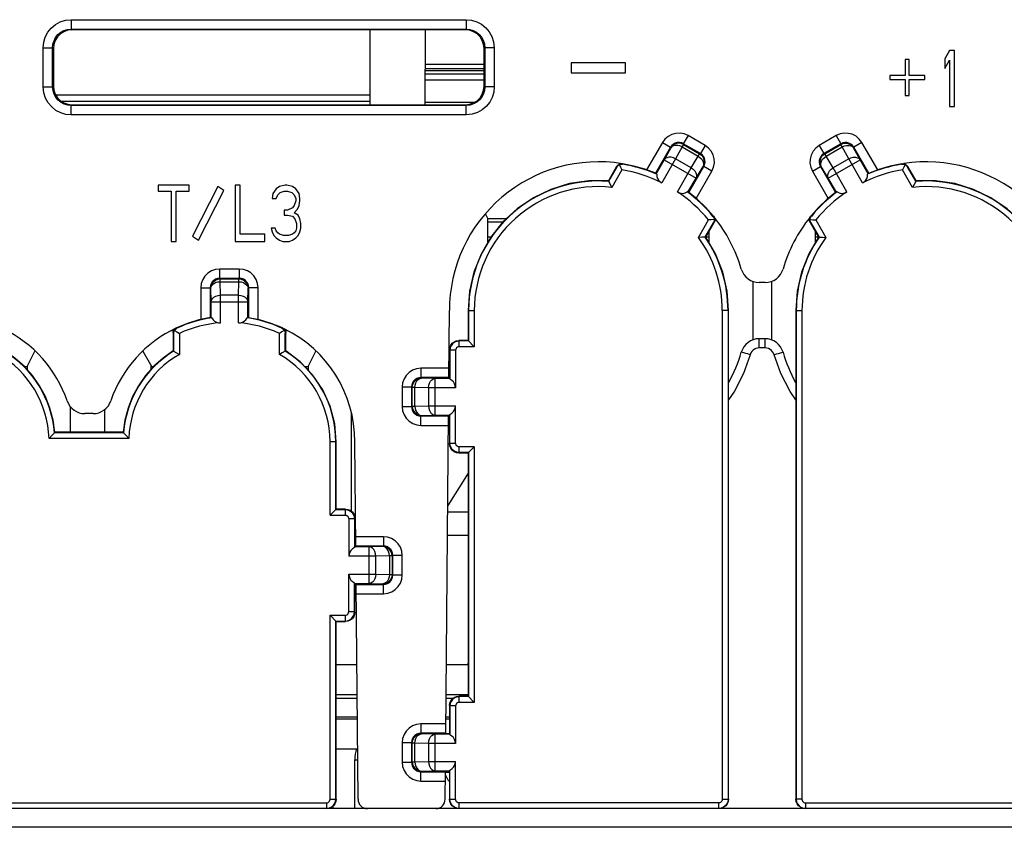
# Model space of a CAD drawing. Extents: x 28 to 410, y 33 to 287.
# Tile 5 of 63: x 73 to 86, y 74 to 85. Entities that reach past the tile are written whole.
import ezdxf

# ---------------------------------------------------------------- set-up
doc = ezdxf.new("R2010")
doc.units = 0
doc.header["$LTSCALE"] = 23.1
doc.layers.get('0').update_dxf_attribs({"linetype": 'CONTINUOUS'})
doc.layers.add('ALL_AXIS', color=7, linetype='CONTINUOUS')
doc.layers.add('ALL_FEATURES', color=7, linetype='CONTINUOUS')

msp = doc.modelspace()

# ---------------------------------------------------------------- linework, layer by layer
at = {"color": 7, "linetype": 'CONTINUOUS'}
for p, q in [((78.465, 84.518), (78.465, 84.01)), ((78.465, 83.517), (78.465, 83.998)), ((78.736, 74.605), (78.79, 74.605))]:
    msp.add_line(p, q, dxfattribs=at)
at = {"color": 9, "linetype": 'CONTINUOUS'}
for p, q in [((79.253, 84.056), (78.465, 84.056)), ((78.465, 83.977), (79.253, 83.977)), ((79.253, 83.927), (78.465, 83.927)), ((78.465, 83.852), (79.253, 83.852)), ((79.118, 83.547), (78.465, 83.547))]:
    msp.add_line(p, q, dxfattribs=at)
at = {"layer": 'ALL_AXIS', "color": 7, "linetype": 'CONTINUOUS'}
for p, q in [((77.278, 76.043), (77.553, 76.043)), ((78.749, 76.043), (79.039, 76.043)), ((77.277, 75.643), (77.557, 75.643)), ((77.277, 75.593), (77.557, 75.593)), ((78.745, 75.643), (79.04, 75.643)), ((78.745, 75.593), (78.841, 75.593)), ((77.277, 75.343), (77.559, 75.343)), ((78.742, 75.343), (78.79, 75.343)), ((78.736, 74.605), (78.79, 74.605))]:
    msp.add_line(p, q, dxfattribs=at)
msp.add_arc((71.802, 72.943), 5.562, 12.2275, 12.4403, dxfattribs=at)
at = {"layer": 'ALL_FEATURES', "color": 9, "linetype": 'CONTINUOUS'}
for p, q in [((73.741, 84.654), (73.741, 84.529)), ((73.741, 84.654), (79.013, 84.654)), ((73.741, 84.529), (73.752, 84.518)), ((73.741, 84.529), (79.013, 84.529)), ((79.013, 84.529), (79.003, 84.518)), ((79.013, 84.654), (79.013, 84.529)), ((73.366, 83.757), (73.366, 84.279)), ((73.366, 84.279), (73.491, 84.279)), ((73.491, 83.757), (73.491, 84.279)), ((73.491, 84.279), (73.502, 84.268)), ((79.263, 84.279), (79.253, 84.268)), ((79.263, 84.279), (79.263, 83.757)), ((79.388, 84.279), (79.263, 84.279)), ((79.388, 84.279), (79.388, 83.757)), ((73.366, 83.757), (73.491, 83.757)), ((73.491, 83.757), (73.502, 83.767)), ((79.263, 83.757), (79.253, 83.767)), ((79.388, 83.757), (79.263, 83.757)), ((73.741, 83.507), (73.752, 83.517)), ((73.741, 83.382), (73.741, 83.507)), ((79.013, 83.507), (73.741, 83.507)), ((79.013, 83.507), (79.003, 83.517)), ((79.013, 83.382), (79.013, 83.507)), ((79.013, 83.382), (73.741, 83.382)), ((81.975, 83.105), (81.912, 82.997)), ((82.203, 82.974), (81.975, 83.105)), ((83.955, 83.105), (83.727, 82.974)), ((83.955, 83.105), (84.017, 82.997)), ((81.633, 83.014), (81.422, 82.648)), ((81.742, 82.951), (81.54, 82.603)), ((81.633, 83.014), (81.742, 82.951)), ((81.742, 82.951), (81.744, 82.941)), ((81.897, 82.954), (81.809, 82.795)), ((81.915, 82.986), (81.897, 82.954)), ((81.897, 82.954), (82.111, 82.83)), ((81.912, 82.997), (81.915, 82.986)), ((82.14, 82.865), (81.912, 82.997)), ((81.915, 82.986), (82.13, 82.863)), ((82.203, 82.974), (82.14, 82.865)), ((83.727, 82.974), (83.789, 82.865)), ((84.017, 82.997), (83.789, 82.865)), ((83.8, 82.863), (84.014, 82.986)), ((83.819, 82.83), (84.033, 82.954)), ((84.014, 82.986), (84.017, 82.997)), ((84.033, 82.954), (84.014, 82.986)), ((84.121, 82.795), (84.033, 82.954)), ((84.185, 82.941), (84.188, 82.951)), ((84.296, 83.014), (84.188, 82.951)), ((84.389, 82.603), (84.188, 82.951)), ((84.507, 82.648), (84.296, 83.014)), ((81.744, 82.941), (81.656, 82.782)), ((82.017, 82.675), (82.111, 82.83)), ((82.111, 82.83), (82.13, 82.863)), ((82.13, 82.863), (82.14, 82.865)), ((83.8, 82.863), (83.789, 82.865)), ((83.819, 82.83), (83.8, 82.863)), ((83.912, 82.675), (83.819, 82.83)), ((84.273, 82.782), (84.185, 82.941)), ((81.025, 82.687), (81.022, 82.694)), ((81.102, 82.723), (81.099, 82.73)), ((81.656, 82.782), (81.548, 82.595)), ((81.809, 82.795), (81.624, 82.475)), ((81.656, 82.782), (82.082, 82.536)), ((82.017, 82.675), (81.809, 82.795)), ((81.985, 82.346), (82.186, 82.695)), ((82.082, 82.536), (82.175, 82.692)), ((82.175, 82.692), (82.186, 82.695)), ((82.294, 82.632), (82.186, 82.695)), ((83.635, 82.632), (83.743, 82.695)), ((83.743, 82.695), (83.945, 82.346)), ((83.754, 82.692), (83.743, 82.695)), ((83.848, 82.536), (83.754, 82.692)), ((83.848, 82.536), (84.273, 82.782)), ((84.121, 82.795), (83.912, 82.675)), ((84.306, 82.475), (84.121, 82.795)), ((84.381, 82.595), (84.273, 82.782)), ((84.827, 82.723), (84.831, 82.73)), ((84.904, 82.687), (84.908, 82.694)), ((81.833, 82.355), (82.017, 82.675)), ((82.083, 82.266), (82.294, 82.632)), ((83.635, 82.632), (83.847, 82.266)), ((84.097, 82.355), (83.912, 82.675)), ((81.974, 82.349), (82.082, 82.536)), ((83.956, 82.349), (83.848, 82.536)), ((82.308, 82.027), (82.316, 82.028)), ((82.315, 81.942), (82.323, 81.943)), ((83.614, 81.942), (83.607, 81.943)), ((83.621, 82.027), (83.613, 82.028)), ((79.302, 81.755), (79.347, 81.755)), ((82.215, 81.755), (82.252, 81.755)), ((83.677, 81.755), (83.715, 81.755)), ((75.721, 81.324), (75.721, 81.199)), ((75.984, 81.324), (75.721, 81.324)), ((75.984, 81.324), (75.984, 81.199)), ((75.729, 81.192), (75.721, 81.199)), ((75.984, 81.199), (75.721, 81.199)), ((75.729, 81.154), (75.729, 81.192)), ((75.729, 81.192), (75.976, 81.192)), ((75.732, 80.973), (75.729, 81.154)), ((75.729, 81.154), (75.976, 81.154)), ((75.973, 80.973), (75.976, 81.154)), ((75.976, 81.192), (75.984, 81.199)), ((75.976, 81.154), (75.976, 81.192)), ((75.471, 81.074), (75.471, 80.649)), ((75.471, 81.074), (75.596, 81.074)), ((75.596, 81.074), (75.596, 80.673)), ((75.604, 81.067), (75.596, 81.074)), ((75.607, 80.885), (75.604, 81.067)), ((76.098, 80.885), (76.101, 81.067)), ((76.101, 81.067), (76.109, 81.074)), ((76.109, 80.673), (76.109, 81.074)), ((76.234, 81.074), (76.109, 81.074)), ((76.234, 80.649), (76.234, 81.074)), ((75.607, 80.67), (75.607, 80.885)), ((75.607, 80.885), (76.098, 80.885)), ((75.732, 80.607), (75.732, 80.973)), ((75.973, 80.973), (75.732, 80.973)), ((75.973, 80.607), (75.973, 80.973)), ((76.098, 80.67), (76.098, 80.885)), ((79.039, 80.768), (79.121, 80.768)), ((82.516, 80.768), (82.433, 80.768)), ((83.414, 80.768), (83.496, 80.768)), ((75.107, 80.465), (75.101, 80.469)), ((75.151, 80.533), (75.145, 80.537)), ((76.554, 80.533), (76.56, 80.537)), ((76.597, 80.465), (76.603, 80.469)), ((78.92, 80.363), (78.914, 80.369)), ((78.92, 80.286), (78.92, 80.363)), ((82.926, 80.27), (82.926, 80.393)), ((83.004, 80.27), (83.004, 80.393)), ((78.795, 80.238), (78.789, 80.244)), ((78.871, 80.238), (78.795, 80.238)), ((83.004, 80.27), (82.926, 80.27)), ((78.408, 79.999), (78.408, 79.874)), ((78.783, 79.999), (78.408, 79.999)), ((78.416, 79.867), (78.408, 79.874)), ((78.782, 79.874), (78.408, 79.874)), ((78.597, 79.863), (78.416, 79.867)), ((78.597, 79.372), (78.597, 79.863)), ((78.794, 79.863), (78.597, 79.863)), ((78.158, 79.749), (78.158, 79.486)), ((78.158, 79.749), (78.283, 79.749)), ((78.283, 79.749), (78.283, 79.486)), ((78.291, 79.742), (78.283, 79.749)), ((78.291, 79.494), (78.291, 79.742)), ((78.328, 79.742), (78.291, 79.742)), ((78.328, 79.494), (78.328, 79.742)), ((78.51, 79.738), (78.328, 79.742)), ((78.51, 79.738), (78.51, 79.497)), ((78.871, 79.738), (78.51, 79.738)), ((78.158, 79.486), (78.283, 79.486)), ((78.283, 79.486), (78.291, 79.494)), ((78.291, 79.494), (78.328, 79.494)), ((78.328, 79.494), (78.51, 79.497)), ((78.51, 79.497), (78.871, 79.497)), ((78.408, 79.361), (78.416, 79.369)), ((78.408, 79.236), (78.408, 79.361)), ((78.408, 79.361), (78.777, 79.361)), ((78.416, 79.369), (78.597, 79.372)), ((78.597, 79.372), (78.794, 79.372)), ((78.408, 79.236), (78.776, 79.236)), ((77.278, 79.018), (77.196, 79.018)), ((78.795, 78.998), (78.789, 78.992)), ((78.795, 78.998), (78.871, 78.998)), ((78.92, 78.873), (78.92, 78.949)), ((78.92, 78.873), (78.914, 78.867)), ((77.397, 78.113), (77.403, 78.118)), ((77.397, 78.113), (77.397, 78.036)), ((77.522, 77.988), (77.446, 77.988)), ((77.522, 77.988), (77.528, 77.993)), ((77.909, 77.749), (77.538, 77.749)), ((77.909, 77.749), (77.909, 77.624)), ((77.72, 77.613), (77.523, 77.613)), ((77.909, 77.624), (77.539, 77.624)), ((77.901, 77.617), (77.72, 77.613)), ((77.72, 77.122), (77.72, 77.613)), ((77.909, 77.624), (77.901, 77.617)), ((77.807, 77.488), (77.446, 77.488)), ((77.989, 77.492), (77.807, 77.488)), ((77.807, 77.247), (77.807, 77.488)), ((77.989, 77.492), (77.989, 77.244)), ((78.026, 77.492), (77.989, 77.492)), ((78.034, 77.499), (78.026, 77.492)), ((78.026, 77.492), (78.026, 77.244)), ((78.034, 77.236), (78.034, 77.499)), ((78.159, 77.499), (78.034, 77.499)), ((78.159, 77.236), (78.159, 77.499)), ((77.446, 77.247), (77.807, 77.247)), ((77.807, 77.247), (77.989, 77.244)), ((77.989, 77.244), (78.026, 77.244)), ((78.026, 77.244), (78.034, 77.236)), ((78.159, 77.236), (78.034, 77.236)), ((77.523, 77.122), (77.72, 77.122)), ((77.544, 77.111), (77.909, 77.111)), ((77.72, 77.122), (77.901, 77.119)), ((77.901, 77.119), (77.909, 77.111)), ((77.909, 76.986), (77.909, 77.111)), ((77.545, 76.986), (77.909, 76.986)), ((77.397, 76.699), (77.397, 76.623)), ((77.446, 76.748), (77.522, 76.748)), ((77.522, 76.748), (77.528, 76.742)), ((77.397, 76.623), (77.403, 76.617)), ((78.92, 75.613), (78.915, 75.618)), ((78.92, 75.536), (78.92, 75.613)), ((78.795, 75.488), (78.79, 75.493)), ((78.871, 75.488), (78.795, 75.488)), ((78.408, 75.249), (78.408, 75.124)), ((78.742, 75.249), (78.408, 75.249)), ((78.416, 75.117), (78.408, 75.124)), ((78.741, 75.124), (78.408, 75.124)), ((78.597, 75.113), (78.416, 75.117)), ((78.597, 74.622), (78.597, 75.113)), ((78.794, 75.113), (78.597, 75.113)), ((78.158, 74.999), (78.158, 74.736)), ((78.158, 74.999), (78.283, 74.999)), ((78.283, 74.999), (78.283, 74.736)), ((78.291, 74.992), (78.283, 74.999)), ((78.291, 74.744), (78.291, 74.992)), ((78.328, 74.992), (78.291, 74.992)), ((78.328, 74.744), (78.328, 74.992)), ((78.51, 74.988), (78.328, 74.992)), ((78.51, 74.988), (78.51, 74.747)), ((78.871, 74.988), (78.51, 74.988)), ((77.527, 74.768), (77.564, 74.768)), ((78.158, 74.736), (78.283, 74.736)), ((78.283, 74.736), (78.291, 74.744)), ((78.291, 74.744), (78.328, 74.744)), ((78.328, 74.744), (78.51, 74.747)), ((78.51, 74.747), (78.871, 74.747)), ((78.408, 74.611), (78.416, 74.619)), ((78.408, 74.486), (78.408, 74.611)), ((78.408, 74.611), (78.736, 74.611)), ((78.416, 74.619), (78.597, 74.622)), ((78.597, 74.622), (78.794, 74.622)), ((78.408, 74.486), (78.735, 74.486)), ((77.147, 74.194), (77.147, 74.118)), ((77.196, 74.243), (77.277, 74.243)), ((78.79, 74.243), (78.871, 74.243)), ((78.92, 74.118), (78.92, 74.194)), ((82.385, 74.118), (82.385, 74.194)), ((82.433, 74.243), (82.515, 74.243)), ((83.496, 74.243), (83.415, 74.243)), ((83.545, 74.194), (83.545, 74.118)), ((116.007, 73.868), (62.748, 73.868))]:
    msp.add_line(p, q, dxfattribs=at)
at = {"layer": 'ALL_FEATURES', "color": 7, "linetype": 'CONTINUOUS'}
for p, q in [((79.003, 84.518), (73.752, 84.518)), ((77.727, 84.518), (77.727, 83.517)), ((73.502, 84.268), (73.502, 83.767)), ((79.253, 83.767), (79.253, 84.268)), ((85.468, 84.243), (85.402, 84.131)), ((85.534, 84.243), (85.468, 84.243)), ((85.534, 83.493), (85.534, 84.243)), ((80.413, 84.078), (80.413, 83.945)), ((81.142, 84.078), (80.413, 84.078)), ((81.142, 83.945), (81.142, 84.078)), ((84.876, 84.12), (84.876, 83.908)), ((84.928, 84.12), (84.876, 84.12)), ((84.928, 83.908), (84.928, 84.12)), ((85.402, 84.131), (85.402, 84.003)), ((85.402, 84.003), (85.468, 84.115)), ((85.468, 84.115), (85.468, 83.493)), ((79.253, 83.998), (78.465, 83.998)), ((80.413, 83.945), (81.142, 83.945)), ((84.668, 83.908), (84.668, 83.855)), ((84.876, 83.908), (84.668, 83.908)), ((85.137, 83.908), (84.928, 83.908)), ((85.137, 83.855), (85.137, 83.908)), ((84.668, 83.855), (84.876, 83.855)), ((84.876, 83.855), (84.876, 83.642)), ((84.928, 83.642), (84.928, 83.855)), ((84.928, 83.855), (85.137, 83.855)), ((77.727, 83.646), (73.535, 83.646)), ((84.876, 83.642), (84.928, 83.642)), ((73.609, 83.564), (77.727, 83.564)), ((73.752, 83.517), (79.003, 83.517)), ((85.468, 83.493), (85.534, 83.493)), ((81.022, 82.694), (80.911, 82.501)), ((85.019, 82.501), (84.908, 82.694)), ((81.025, 82.687), (80.914, 82.495)), ((81.091, 82.648), (80.956, 82.414)), ((81.546, 82.602), (81.548, 82.595)), ((84.522, 82.654), (84.384, 82.601)), ((84.974, 82.414), (84.839, 82.648)), ((85.015, 82.495), (84.904, 82.687)), ((74.901, 82.443), (74.901, 82.363)), ((75.316, 82.443), (74.901, 82.443)), ((75.316, 82.363), (75.316, 82.443)), ((75.699, 82.427), (75.361, 81.762)), ((75.777, 82.374), (75.699, 82.427)), ((75.929, 82.443), (75.929, 81.693)), ((75.994, 82.443), (75.929, 82.443)), ((75.994, 81.789), (75.994, 82.443)), ((76.519, 82.427), (76.476, 82.395)), ((76.596, 82.443), (76.519, 82.427)), ((76.618, 82.443), (76.596, 82.443)), ((76.694, 82.427), (76.618, 82.443)), ((76.738, 82.395), (76.694, 82.427)), ((84.994, 82.454), (84.974, 82.414)), ((85.019, 82.501), (84.994, 82.454)), ((74.901, 82.363), (75.076, 82.363)), ((75.076, 82.363), (75.076, 81.693)), ((75.141, 81.693), (75.141, 82.363)), ((75.141, 82.363), (75.316, 82.363)), ((75.439, 81.709), (75.777, 82.374)), ((76.432, 82.331), (76.421, 82.267)), ((76.476, 82.395), (76.432, 82.331)), ((76.476, 82.267), (76.498, 82.315)), ((76.498, 82.315), (76.53, 82.347)), ((76.53, 82.347), (76.585, 82.363)), ((76.585, 82.363), (76.629, 82.363)), ((76.629, 82.363), (76.684, 82.347)), ((76.684, 82.347), (76.716, 82.315)), ((76.716, 82.315), (76.738, 82.267)), ((76.782, 82.331), (76.738, 82.395)), ((76.793, 82.267), (76.782, 82.331)), ((82.096, 82.256), (81.981, 82.35)), ((83.948, 82.351), (83.956, 82.349)), ((76.421, 82.267), (76.476, 82.267)), ((76.716, 82.172), (76.694, 82.14)), ((76.738, 82.235), (76.716, 82.172)), ((76.738, 82.267), (76.738, 82.235)), ((76.76, 82.124), (76.782, 82.172)), ((76.782, 82.172), (76.793, 82.235)), ((76.793, 82.235), (76.793, 82.267)), ((76.585, 82.108), (76.585, 82.044)), ((76.629, 82.108), (76.585, 82.108)), ((76.585, 82.044), (76.629, 82.044)), ((76.694, 82.14), (76.629, 82.108)), ((76.629, 82.044), (76.694, 82.028)), ((76.716, 82.076), (76.76, 82.124)), ((76.771, 82.044), (76.716, 82.076)), ((76.793, 81.996), (76.771, 82.044)), ((79.269, 82.058), (79.302, 81.993)), ((76.694, 82.028), (76.727, 81.996)), ((76.727, 81.996), (76.749, 81.932)), ((76.749, 81.932), (76.749, 81.868)), ((76.804, 81.932), (76.793, 81.996)), ((76.804, 81.868), (76.804, 81.932)), ((79.302, 81.681), (79.302, 81.993)), ((79.548, 81.993), (79.302, 81.993)), ((79.302, 81.955), (79.508, 81.955)), ((82.114, 81.746), (82.249, 81.979)), ((82.204, 81.75), (82.315, 81.942)), ((82.212, 81.75), (82.323, 81.943)), ((83.607, 81.943), (83.718, 81.75)), ((83.614, 81.942), (83.725, 81.75)), ((83.681, 81.979), (83.816, 81.746)), ((76.323, 81.789), (75.994, 81.789)), ((76.323, 81.693), (76.323, 81.789)), ((76.41, 81.868), (76.421, 81.82)), ((76.465, 81.868), (76.41, 81.868)), ((76.421, 81.82), (76.443, 81.773)), ((76.443, 81.773), (76.476, 81.741)), ((76.476, 81.836), (76.465, 81.868)), ((76.498, 81.805), (76.476, 81.836)), ((76.519, 81.789), (76.498, 81.805)), ((76.574, 81.773), (76.519, 81.789)), ((76.64, 81.773), (76.574, 81.773)), ((76.694, 81.789), (76.64, 81.773)), ((76.716, 81.805), (76.694, 81.789)), ((76.738, 81.836), (76.716, 81.805)), ((76.749, 81.868), (76.738, 81.836)), ((76.738, 81.741), (76.771, 81.773)), ((76.771, 81.773), (76.793, 81.82)), ((76.793, 81.82), (76.804, 81.868)), ((82.252, 81.82), (82.252, 81.68)), ((83.677, 81.68), (83.677, 81.82)), ((75.076, 81.693), (75.141, 81.693)), ((75.361, 81.762), (75.439, 81.709)), ((75.929, 81.693), (76.323, 81.693)), ((76.476, 81.741), (76.519, 81.709)), ((76.519, 81.709), (76.563, 81.693)), ((76.563, 81.693), (76.651, 81.693)), ((76.651, 81.693), (76.694, 81.709)), ((76.694, 81.709), (76.738, 81.741)), ((82.158, 81.748), (82.114, 81.746)), ((82.212, 81.75), (82.158, 81.748)), ((82.84, 81.16), (82.84, 80.377)), ((83.004, 81.143), (82.926, 81.143)), ((83.09, 81.16), (83.09, 80.377)), ((78.782, 79.869), (78.79, 80.768)), ((79.039, 80.768), (79.039, 80.369)), ((79.045, 80.768), (79.045, 80.363)), ((79.121, 80.768), (79.121, 80.286)), ((82.433, 80.768), (82.433, 74.243)), ((82.51, 80.768), (82.51, 74.243)), ((82.515, 74.243), (82.516, 80.768)), ((83.414, 80.768), (83.415, 74.243)), ((83.42, 80.768), (83.42, 74.243)), ((83.496, 80.768), (83.496, 74.243)), ((75.601, 80.675), (75.607, 80.67)), ((76.255, 80.645), (76.103, 80.674)), ((75.073, 80.501), (75.109, 80.501)), ((75.101, 80.469), (75.101, 80.23)), ((75.107, 80.465), (75.107, 80.227)), ((75.184, 80.464), (75.184, 80.183)), ((76.521, 80.183), (76.521, 80.464)), ((76.595, 80.501), (76.623, 80.501)), ((76.597, 80.227), (76.597, 80.465)), ((76.603, 80.23), (76.603, 80.469)), ((79.039, 80.369), (78.914, 80.369)), ((79.045, 80.363), (78.92, 80.363)), ((79.039, 80.369), (79.121, 80.286)), ((83.004, 80.393), (82.926, 80.393)), ((73.152, 80.021), (73.256, 80.229)), ((74.698, 80.228), (74.815, 80.018)), ((75.101, 80.23), (75.107, 80.227)), ((76.603, 80.23), (76.597, 80.227)), ((76.902, 80.021), (77.005, 80.227)), ((78.789, 80.244), (78.789, 79.869)), ((78.795, 80.238), (78.795, 79.853)), ((78.871, 80.238), (78.871, 79.738)), ((79.121, 80.286), (78.92, 80.286)), ((73.152, 80.018), (73.118, 80.018)), ((73.152, 80.021), (73.152, 79.979)), ((74.802, 80.03), (74.802, 79.979)), ((74.802, 80.03), (74.815, 80.018)), ((74.837, 80.018), (74.802, 80.018)), ((76.902, 80.018), (76.862, 80.018)), ((76.902, 80.021), (76.902, 79.976)), ((78.782, 79.869), (78.789, 79.869)), ((78.794, 79.863), (78.789, 79.869)), ((73.727, 79.49), (73.727, 79.144)), ((74.19, 79.144), (74.19, 79.451)), ((77.477, 79.405), (77.477, 78.093)), ((78.871, 78.998), (78.871, 79.497)), ((74.032, 79.393), (73.923, 79.393)), ((78.74, 75.118), (78.778, 79.367)), ((78.778, 79.367), (78.789, 79.367)), ((78.794, 79.372), (78.789, 79.367)), ((78.789, 79.367), (78.789, 78.992)), ((78.795, 78.998), (78.795, 79.383)), ((73.522, 79.144), (73.517, 79.138)), ((74.432, 79.144), (73.522, 79.144)), ((74.432, 79.144), (74.438, 79.138)), ((74.51, 79.061), (73.445, 79.061)), ((74.438, 79.138), (73.517, 79.138)), ((77.196, 78.036), (77.196, 79.018)), ((77.272, 78.113), (77.272, 79.018)), ((77.278, 78.118), (77.278, 79.018)), ((77.539, 77.618), (77.527, 79.018)), ((79.121, 78.949), (78.92, 78.949)), ((79.039, 78.867), (79.121, 78.949)), ((79.121, 78.949), (79.121, 75.536)), ((78.914, 78.867), (79.039, 78.867)), ((79.045, 78.873), (78.92, 78.873)), ((79.039, 78.867), (79.04, 75.618)), ((79.045, 78.873), (79.045, 75.613)), ((79.039, 78.599), (78.767, 78.166)), ((77.278, 78.118), (77.196, 78.036)), ((77.272, 78.113), (77.397, 78.113)), ((77.403, 78.118), (77.278, 78.118)), ((77.196, 78.036), (77.397, 78.036)), ((77.446, 77.988), (77.446, 77.488)), ((77.522, 77.988), (77.522, 77.603)), ((77.528, 77.618), (77.528, 77.993)), ((78.766, 78.083), (79.039, 78.083)), ((78.764, 77.768), (79.039, 77.768)), ((77.523, 77.613), (77.528, 77.618)), ((77.528, 77.618), (77.539, 77.618)), ((77.446, 76.748), (77.446, 77.247)), ((77.522, 76.748), (77.522, 77.133)), ((77.523, 77.122), (77.528, 77.117)), ((77.528, 76.742), (77.528, 77.117)), ((77.544, 77.117), (77.528, 77.117)), ((77.569, 74.242), (77.544, 77.117)), ((77.196, 74.243), (77.196, 76.699)), ((77.278, 76.617), (77.196, 76.699)), ((77.196, 76.699), (77.397, 76.699)), ((77.272, 74.243), (77.272, 76.623)), ((77.272, 76.623), (77.397, 76.623)), ((77.277, 74.243), (77.278, 76.617)), ((77.278, 76.617), (77.403, 76.617)), ((79.027, 76.043), (79.039, 76.055)), ((79.04, 75.618), (78.915, 75.618)), ((79.045, 75.613), (78.92, 75.613)), ((79.121, 75.536), (79.04, 75.618)), ((78.79, 75.493), (78.79, 75.118)), ((78.795, 75.488), (78.795, 75.103)), ((78.871, 75.488), (78.871, 74.988)), ((79.121, 75.536), (78.92, 75.536)), ((78.79, 75.118), (78.74, 75.118)), ((78.794, 75.113), (78.79, 75.118)), ((77.527, 74.118), (77.527, 74.768)), ((78.871, 74.243), (78.871, 74.747)), ((78.733, 74.242), (78.736, 74.618)), ((78.79, 74.618), (78.736, 74.618)), ((78.794, 74.622), (78.79, 74.618)), ((78.79, 74.618), (78.79, 74.243)), ((78.795, 74.243), (78.795, 74.633)), ((67.057, 74.194), (77.147, 74.194)), ((82.385, 74.194), (78.92, 74.194)), ((83.545, 74.194), (87.01, 74.194)), ((116.007, 74.118), (62.748, 74.118)), ((77.627, 74.118), (77.627, 74.138))]:
    msp.add_line(p, q, dxfattribs=at)
at = {"layer": 'ALL_FEATURES', "color": 3, "linetype": 'CONTINUOUS'}
for p, q in [((77.277, 75.318), (77.56, 75.318)), ((78.742, 75.318), (78.79, 75.318)), ((77.277, 74.918), (77.563, 74.918))]:
    msp.add_line(p, q, dxfattribs=at)
at = {"layer": 'ALL_FEATURES', "color": 9, "linetype": 'CONTINUOUS'}
for points in [[(73.366, 84.279), (73.373, 84.352), (73.394, 84.421), (73.428, 84.485), (73.473, 84.541), (73.528, 84.588), (73.592, 84.623), (73.664, 84.646), (73.741, 84.654)], [(73.491, 84.279), (73.496, 84.327), (73.51, 84.373), (73.532, 84.416), (73.563, 84.454), (73.599, 84.485), (73.641, 84.508), (73.689, 84.523), (73.741, 84.529)], [(79.013, 84.654), (79.086, 84.647), (79.155, 84.626), (79.219, 84.592), (79.275, 84.547), (79.322, 84.492), (79.357, 84.428), (79.38, 84.357), (79.388, 84.279)], [(79.013, 84.529), (79.062, 84.524), (79.108, 84.51), (79.151, 84.488), (79.188, 84.457), (79.219, 84.421), (79.242, 84.379), (79.258, 84.331), (79.263, 84.279)], [(73.741, 83.382), (73.669, 83.389), (73.599, 83.41), (73.535, 83.443), (73.479, 83.489), (73.433, 83.544), (73.397, 83.607), (73.374, 83.679), (73.366, 83.757)], [(73.741, 83.507), (73.693, 83.512), (73.647, 83.525), (73.604, 83.548), (73.566, 83.578), (73.535, 83.615), (73.512, 83.657), (73.497, 83.705), (73.491, 83.757)], [(79.263, 83.757), (79.258, 83.708), (79.245, 83.662), (79.222, 83.62), (79.192, 83.582), (79.155, 83.551), (79.113, 83.528), (79.065, 83.512), (79.013, 83.507)], [(79.388, 83.757), (79.381, 83.684), (79.36, 83.615), (79.327, 83.551), (79.281, 83.495), (79.226, 83.448), (79.163, 83.413), (79.091, 83.39), (79.013, 83.382)], [(81.975, 83.105), (81.924, 83.128), (81.869, 83.138), (81.813, 83.136), (81.759, 83.122), (81.709, 83.095), (81.666, 83.059), (81.633, 83.014)], [(84.296, 83.014), (84.262, 83.059), (84.219, 83.096), (84.168, 83.123), (84.114, 83.136), (84.06, 83.138), (84.007, 83.128), (83.955, 83.105)], [(81.912, 82.997), (81.887, 83.008), (81.859, 83.013), (81.831, 83.012), (81.804, 83.005), (81.779, 82.992), (81.758, 82.974), (81.742, 82.951)], [(81.915, 82.986), (81.885, 82.999), (81.853, 83.003), (81.82, 82.999), (81.79, 82.986), (81.764, 82.966), (81.744, 82.941)], [(81.897, 82.954), (81.867, 82.967), (81.837, 82.974), (81.807, 82.975), (81.781, 82.97), (81.76, 82.958), (81.744, 82.941)], [(82.294, 82.632), (82.317, 82.684), (82.327, 82.74), (82.325, 82.797), (82.309, 82.851), (82.284, 82.898), (82.249, 82.94), (82.203, 82.974)], [(83.727, 82.974), (83.681, 82.94), (83.644, 82.897), (83.618, 82.846), (83.604, 82.792), (83.602, 82.738), (83.613, 82.685), (83.635, 82.632)], [(84.014, 82.986), (84.044, 82.999), (84.077, 83.003), (84.109, 82.999), (84.139, 82.986), (84.165, 82.966), (84.185, 82.941)], [(84.188, 82.951), (84.171, 82.974), (84.149, 82.993), (84.124, 83.006), (84.097, 83.013), (84.07, 83.013), (84.043, 83.008), (84.017, 82.997)], [(84.033, 82.954), (84.062, 82.967), (84.093, 82.974), (84.122, 82.975), (84.148, 82.97), (84.17, 82.958), (84.185, 82.941)], [(82.111, 82.83), (82.137, 82.811), (82.159, 82.789), (82.174, 82.764), (82.182, 82.738), (82.183, 82.714), (82.175, 82.692)], [(82.13, 82.863), (82.155, 82.843), (82.175, 82.817), (82.188, 82.787), (82.192, 82.754), (82.188, 82.722), (82.175, 82.692)], [(82.186, 82.695), (82.197, 82.721), (82.203, 82.749), (82.201, 82.777), (82.194, 82.804), (82.181, 82.828), (82.163, 82.848), (82.14, 82.865)], [(83.789, 82.865), (83.766, 82.849), (83.748, 82.827), (83.735, 82.802), (83.728, 82.774), (83.727, 82.748), (83.732, 82.721), (83.743, 82.695)], [(83.754, 82.692), (83.742, 82.722), (83.738, 82.754), (83.742, 82.787), (83.754, 82.817), (83.774, 82.843), (83.8, 82.863)], [(83.754, 82.692), (83.747, 82.714), (83.747, 82.738), (83.756, 82.764), (83.771, 82.789), (83.793, 82.811), (83.819, 82.83)], [(81.809, 82.795), (81.779, 82.809), (81.749, 82.816), (81.719, 82.817), (81.693, 82.811), (81.672, 82.799), (81.656, 82.782)], [(84.121, 82.795), (84.15, 82.809), (84.181, 82.816), (84.21, 82.817), (84.236, 82.811), (84.258, 82.799), (84.273, 82.782)], [(82.017, 82.675), (82.044, 82.656), (82.065, 82.633), (82.08, 82.608), (82.089, 82.583), (82.089, 82.558), (82.082, 82.536)], [(83.848, 82.536), (83.84, 82.558), (83.841, 82.583), (83.849, 82.608), (83.864, 82.633), (83.886, 82.656), (83.912, 82.675)], [(75.721, 81.324), (75.664, 81.318), (75.611, 81.299), (75.563, 81.268), (75.523, 81.228), (75.495, 81.182), (75.477, 81.131), (75.471, 81.074)], [(76.234, 81.074), (76.227, 81.131), (76.208, 81.184), (76.178, 81.232), (76.137, 81.272), (76.092, 81.3), (76.041, 81.318), (75.984, 81.324)], [(75.721, 81.199), (75.692, 81.196), (75.666, 81.187), (75.642, 81.171), (75.622, 81.151), (75.608, 81.128), (75.599, 81.103), (75.596, 81.074)], [(75.604, 81.067), (75.608, 81.099), (75.62, 81.129), (75.64, 81.155), (75.666, 81.175), (75.696, 81.187), (75.729, 81.192)], [(75.604, 81.067), (75.608, 81.089), (75.621, 81.11), (75.641, 81.128), (75.667, 81.142), (75.696, 81.151), (75.729, 81.154)], [(75.976, 81.192), (76.008, 81.187), (76.038, 81.175), (76.064, 81.155), (76.084, 81.129), (76.097, 81.099), (76.101, 81.067)], [(75.976, 81.154), (76.008, 81.151), (76.038, 81.142), (76.064, 81.128), (76.084, 81.11), (76.096, 81.089), (76.101, 81.067)], [(76.109, 81.074), (76.106, 81.103), (76.096, 81.129), (76.081, 81.153), (76.061, 81.173), (76.038, 81.187), (76.012, 81.196), (75.984, 81.199)], [(75.607, 80.885), (75.611, 80.908), (75.624, 80.929), (75.644, 80.947), (75.67, 80.961), (75.7, 80.97), (75.732, 80.973)], [(75.973, 80.973), (76.005, 80.97), (76.035, 80.961), (76.061, 80.947), (76.081, 80.929), (76.093, 80.908), (76.098, 80.885)], [(82.806, 80.18), (82.775, 80.189), (82.746, 80.197), (82.721, 80.204), (82.702, 80.209), (82.69, 80.212), (82.686, 80.213)], [(82.926, 80.27), (82.903, 80.268), (82.881, 80.262), (82.861, 80.252), (82.843, 80.239), (82.827, 80.222), (82.815, 80.203), (82.806, 80.18)], [(83.124, 80.18), (83.116, 80.201), (83.104, 80.22), (83.088, 80.237), (83.07, 80.251), (83.051, 80.261), (83.028, 80.268), (83.004, 80.27)], [(83.124, 80.18), (83.155, 80.189), (83.184, 80.197), (83.209, 80.204), (83.228, 80.209), (83.24, 80.212), (83.244, 80.213)], [(82.806, 80.18), (82.715, 79.929), (82.594, 79.692), (82.516, 79.577)], [(83.414, 79.577), (83.339, 79.687), (83.215, 79.927), (83.124, 80.18)], [(78.408, 79.999), (78.352, 79.993), (78.298, 79.974), (78.25, 79.943), (78.211, 79.903), (78.183, 79.857), (78.165, 79.806), (78.158, 79.749)], [(78.408, 79.874), (78.38, 79.871), (78.353, 79.862), (78.329, 79.846), (78.31, 79.826), (78.295, 79.803), (78.286, 79.778), (78.283, 79.749)], [(78.291, 79.742), (78.295, 79.774), (78.308, 79.804), (78.328, 79.83), (78.354, 79.85), (78.384, 79.862), (78.416, 79.867)], [(78.328, 79.742), (78.332, 79.774), (78.341, 79.804), (78.354, 79.829), (78.373, 79.849), (78.394, 79.862), (78.416, 79.867)], [(78.51, 79.738), (78.513, 79.771), (78.522, 79.8), (78.536, 79.826), (78.554, 79.846), (78.575, 79.859), (78.597, 79.863)], [(78.158, 79.486), (78.164, 79.431), (78.183, 79.378), (78.213, 79.331), (78.252, 79.291), (78.3, 79.261), (78.353, 79.242), (78.408, 79.236)], [(78.283, 79.486), (78.286, 79.459), (78.295, 79.432), (78.31, 79.408), (78.33, 79.389), (78.354, 79.374), (78.381, 79.364), (78.408, 79.361)], [(78.291, 79.494), (78.295, 79.462), (78.308, 79.432), (78.328, 79.406), (78.354, 79.386), (78.384, 79.373), (78.416, 79.369)], [(78.328, 79.494), (78.332, 79.462), (78.341, 79.432), (78.354, 79.406), (78.373, 79.386), (78.394, 79.374), (78.416, 79.369)], [(78.51, 79.497), (78.513, 79.465), (78.522, 79.435), (78.536, 79.409), (78.554, 79.39), (78.575, 79.377), (78.597, 79.372)], [(78.159, 77.499), (78.153, 77.555), (78.134, 77.608), (78.105, 77.655), (78.065, 77.695), (78.017, 77.725), (77.964, 77.743), (77.909, 77.749)], [(77.807, 77.488), (77.804, 77.521), (77.795, 77.55), (77.781, 77.576), (77.763, 77.596), (77.742, 77.609), (77.72, 77.613)], [(77.989, 77.492), (77.985, 77.524), (77.977, 77.554), (77.963, 77.579), (77.944, 77.599), (77.923, 77.612), (77.901, 77.617)], [(78.026, 77.492), (78.022, 77.524), (78.009, 77.554), (77.989, 77.58), (77.963, 77.6), (77.933, 77.612), (77.901, 77.617)], [(78.034, 77.499), (78.031, 77.527), (78.022, 77.554), (78.007, 77.577), (77.987, 77.597), (77.963, 77.612), (77.936, 77.621), (77.909, 77.624)], [(77.807, 77.247), (77.804, 77.215), (77.795, 77.185), (77.781, 77.159), (77.763, 77.14), (77.742, 77.127), (77.72, 77.122)], [(77.989, 77.244), (77.985, 77.212), (77.977, 77.182), (77.963, 77.156), (77.944, 77.136), (77.923, 77.124), (77.901, 77.119)], [(78.026, 77.244), (78.022, 77.212), (78.009, 77.182), (77.989, 77.156), (77.963, 77.136), (77.933, 77.123), (77.901, 77.119)], [(77.909, 76.986), (77.965, 76.993), (78.019, 77.012), (78.067, 77.043), (78.106, 77.083), (78.134, 77.128), (78.152, 77.18), (78.159, 77.236)], [(77.909, 77.111), (77.937, 77.114), (77.964, 77.124), (77.988, 77.139), (78.007, 77.159), (78.022, 77.182), (78.031, 77.208), (78.034, 77.236)], [(78.408, 75.249), (78.352, 75.243), (78.298, 75.224), (78.25, 75.193), (78.211, 75.153), (78.183, 75.107), (78.165, 75.056), (78.158, 74.999)], [(78.408, 75.124), (78.38, 75.121), (78.353, 75.112), (78.329, 75.096), (78.31, 75.076), (78.295, 75.053), (78.286, 75.028), (78.283, 74.999)], [(78.291, 74.992), (78.295, 75.024), (78.308, 75.054), (78.328, 75.08), (78.354, 75.1), (78.384, 75.112), (78.416, 75.117)], [(78.328, 74.992), (78.332, 75.024), (78.341, 75.054), (78.354, 75.079), (78.373, 75.099), (78.394, 75.112), (78.416, 75.117)], [(78.51, 74.988), (78.513, 75.021), (78.522, 75.05), (78.536, 75.076), (78.554, 75.096), (78.575, 75.109), (78.597, 75.113)], [(78.158, 74.736), (78.164, 74.681), (78.183, 74.628), (78.213, 74.581), (78.252, 74.541), (78.3, 74.511), (78.353, 74.492), (78.408, 74.486)], [(78.283, 74.736), (78.286, 74.709), (78.295, 74.682), (78.31, 74.658), (78.33, 74.639), (78.354, 74.624), (78.381, 74.614), (78.408, 74.611)], [(78.291, 74.744), (78.295, 74.712), (78.308, 74.682), (78.328, 74.656), (78.354, 74.636), (78.384, 74.623), (78.416, 74.619)], [(78.328, 74.744), (78.332, 74.712), (78.341, 74.682), (78.354, 74.656), (78.373, 74.636), (78.394, 74.624), (78.416, 74.619)], [(78.51, 74.747), (78.513, 74.715), (78.522, 74.685), (78.536, 74.659), (78.554, 74.64), (78.575, 74.627), (78.597, 74.622)]]:
    msp.add_lwpolyline(points, dxfattribs=at)
at = {"layer": 'ALL_FEATURES', "color": 7, "linetype": 'CONTINUOUS'}
for points in [[(73.752, 84.518), (73.696, 84.512), (73.643, 84.493), (73.596, 84.464), (73.556, 84.424), (73.527, 84.377), (73.508, 84.324), (73.502, 84.268)], [(79.253, 84.268), (79.246, 84.324), (79.228, 84.377), (79.198, 84.424), (79.158, 84.464), (79.111, 84.493), (79.058, 84.512), (79.003, 84.518)], [(73.502, 83.767), (73.508, 83.712), (73.527, 83.659), (73.556, 83.612), (73.596, 83.572), (73.643, 83.542), (73.696, 83.524), (73.752, 83.517)], [(79.003, 83.517), (79.058, 83.524), (79.111, 83.542), (79.159, 83.572), (79.198, 83.612), (79.228, 83.659), (79.246, 83.712), (79.253, 83.767)], [(81.022, 82.694), (81.036, 82.712), (81.055, 82.724), (81.076, 82.731), (81.099, 82.73)], [(81.025, 82.687), (81.034, 82.699), (81.045, 82.709), (81.058, 82.717)], [(81.058, 82.717), (81.073, 82.722), (81.088, 82.724), (81.102, 82.723)], [(81.058, 82.717), (81.075, 82.682), (81.091, 82.648)], [(81.546, 82.602), (81.4, 82.656), (81.251, 82.699), (81.099, 82.73)], [(84.831, 82.73), (84.673, 82.698), (84.522, 82.654)], [(84.827, 82.723), (84.842, 82.724), (84.857, 82.722), (84.872, 82.717)], [(84.831, 82.73), (84.853, 82.731), (84.875, 82.724), (84.894, 82.712), (84.908, 82.694)], [(84.872, 82.717), (84.855, 82.682), (84.839, 82.648)], [(84.872, 82.717), (84.885, 82.709), (84.896, 82.699), (84.904, 82.687)], [(81.558, 82.59), (81.551, 82.593), (81.548, 82.595)], [(81.558, 82.59), (81.559, 82.56), (81.567, 82.533), (81.582, 82.509), (81.602, 82.49), (81.624, 82.475)], [(84.306, 82.475), (84.328, 82.49), (84.347, 82.509), (84.362, 82.533), (84.371, 82.56), (84.372, 82.59)], [(84.381, 82.595), (84.379, 82.593), (84.372, 82.59)], [(84.384, 82.601), (84.383, 82.6), (84.381, 82.595)], [(80.911, 82.501), (80.65, 82.502), (80.393, 82.464), (80.145, 82.387), (79.91, 82.275), (79.695, 82.129), (79.504, 81.952), (79.342, 81.749), (79.211, 81.523), (79.116, 81.281), (79.058, 81.027), (79.039, 80.768)], [(80.911, 82.501), (80.935, 82.454), (80.956, 82.414)], [(86.891, 80.768), (86.871, 81.027), (86.813, 81.281), (86.718, 81.523), (86.588, 81.749), (86.426, 81.952), (86.235, 82.129), (86.02, 82.275), (85.785, 82.387), (85.537, 82.464), (85.28, 82.502), (85.019, 82.501)], [(81.833, 82.355), (81.856, 82.342), (81.883, 82.335), (81.911, 82.334), (81.939, 82.341), (81.965, 82.355)], [(81.974, 82.349), (81.971, 82.351), (81.965, 82.355)], [(81.981, 82.35), (81.979, 82.35), (81.974, 82.349)], [(83.948, 82.351), (83.828, 82.252), (83.716, 82.144), (83.613, 82.028)], [(83.964, 82.355), (83.958, 82.351), (83.956, 82.349)], [(83.964, 82.355), (83.991, 82.341), (84.019, 82.334), (84.047, 82.335), (84.073, 82.343), (84.097, 82.355)], [(82.316, 82.028), (82.209, 82.148), (82.096, 82.256)], [(82.325, 81.985), (82.286, 81.982), (82.249, 81.979)], [(82.308, 82.027), (82.316, 82.015), (82.322, 82.001), (82.325, 81.985)], [(82.325, 81.985), (82.324, 81.97), (82.321, 81.955), (82.315, 81.942)], [(82.316, 82.028), (82.328, 82.008), (82.333, 81.986), (82.331, 81.964), (82.323, 81.943)], [(83.607, 81.943), (83.598, 81.964), (83.597, 81.986), (83.602, 82.008), (83.613, 82.028)], [(83.605, 81.985), (83.607, 82.001), (83.613, 82.015), (83.621, 82.027)], [(83.614, 81.942), (83.608, 81.955), (83.605, 81.97), (83.605, 81.985)], [(83.605, 81.985), (83.643, 81.982), (83.681, 81.979)], [(82.516, 80.768), (82.496, 81.028), (82.438, 81.282), (82.343, 81.525), (82.212, 81.75)], [(83.718, 81.75), (83.587, 81.525), (83.491, 81.282), (83.433, 81.028), (83.414, 80.768)], [(83.718, 81.75), (83.771, 81.748), (83.816, 81.746)], [(75.601, 80.675), (75.445, 80.644), (75.292, 80.597), (75.145, 80.537)], [(75.617, 80.671), (75.609, 80.67), (75.607, 80.67)], [(75.617, 80.671), (75.633, 80.645), (75.654, 80.627), (75.679, 80.614), (75.705, 80.607), (75.732, 80.607)], [(75.973, 80.607), (76, 80.607), (76.026, 80.614), (76.051, 80.627), (76.071, 80.646), (76.087, 80.671)], [(76.098, 80.67), (76.095, 80.67), (76.087, 80.671)], [(76.103, 80.674), (76.101, 80.673), (76.098, 80.67)], [(76.56, 80.537), (76.41, 80.598), (76.255, 80.645)], [(75.101, 80.469), (75.104, 80.49), (75.113, 80.509), (75.127, 80.525), (75.145, 80.537)], [(75.107, 80.465), (75.109, 80.479), (75.113, 80.492), (75.119, 80.505)], [(75.119, 80.505), (75.128, 80.517), (75.139, 80.526), (75.151, 80.533)], [(75.119, 80.505), (75.152, 80.485), (75.184, 80.464)], [(76.585, 80.505), (76.553, 80.485), (76.521, 80.464)], [(76.554, 80.533), (76.566, 80.526), (76.576, 80.517), (76.585, 80.505)], [(76.56, 80.537), (76.578, 80.525), (76.591, 80.509), (76.6, 80.49), (76.603, 80.469)], [(76.585, 80.505), (76.592, 80.492), (76.596, 80.479), (76.597, 80.465)], [(78.789, 80.244), (78.793, 80.276), (78.806, 80.306), (78.825, 80.332), (78.851, 80.352), (78.881, 80.365), (78.914, 80.369)], [(78.92, 80.363), (78.888, 80.358), (78.857, 80.346), (78.832, 80.326), (78.812, 80.3), (78.799, 80.27), (78.795, 80.238)], [(73.522, 79.144), (73.498, 79.307), (73.456, 79.467), (73.395, 79.62), (73.316, 79.766), (73.221, 79.901), (73.112, 80.025), (72.988, 80.135), (72.853, 80.23)], [(75.101, 80.23), (74.966, 80.135), (74.843, 80.025), (74.733, 79.901), (74.638, 79.766), (74.56, 79.62), (74.499, 79.467), (74.456, 79.307), (74.432, 79.144)], [(75.107, 80.227), (75.146, 80.205), (75.184, 80.183)], [(76.597, 80.227), (76.558, 80.205), (76.521, 80.183)], [(77.278, 79.018), (77.258, 79.258), (77.197, 79.492), (77.098, 79.712), (76.963, 79.912), (76.797, 80.086), (76.603, 80.23)], [(78.92, 80.286), (78.907, 80.285), (78.896, 80.28), (78.886, 80.272), (78.878, 80.262), (78.873, 80.25), (78.871, 80.238)], [(78.794, 79.863), (78.795, 79.861), (78.795, 79.853)], [(78.871, 79.738), (78.868, 79.765), (78.859, 79.791), (78.844, 79.816), (78.822, 79.837), (78.795, 79.853)], [(78.795, 79.383), (78.822, 79.399), (78.844, 79.42), (78.859, 79.444), (78.868, 79.471), (78.871, 79.497)], [(78.795, 79.383), (78.795, 79.375), (78.794, 79.372)], [(73.517, 79.138), (73.481, 79.099), (73.445, 79.061)], [(74.438, 79.138), (74.474, 79.099), (74.51, 79.061)], [(78.914, 78.867), (78.882, 78.871), (78.852, 78.884), (78.826, 78.904), (78.806, 78.93), (78.793, 78.96), (78.789, 78.992)], [(78.92, 78.873), (78.888, 78.877), (78.857, 78.89), (78.832, 78.91), (78.812, 78.936), (78.799, 78.966), (78.795, 78.998)], [(78.92, 78.949), (78.907, 78.951), (78.896, 78.956), (78.886, 78.964), (78.878, 78.974), (78.873, 78.985), (78.871, 78.998)], [(77.397, 78.113), (77.429, 78.108), (77.46, 78.096), (77.485, 78.076), (77.505, 78.05), (77.518, 78.02), (77.522, 77.988)], [(77.403, 78.118), (77.435, 78.114), (77.465, 78.102), (77.491, 78.082), (77.511, 78.056), (77.524, 78.026), (77.528, 77.993)], [(77.397, 78.036), (77.41, 78.035), (77.421, 78.03), (77.431, 78.022), (77.439, 78.012), (77.444, 78), (77.446, 77.988)], [(77.522, 77.603), (77.495, 77.587), (77.473, 77.566), (77.458, 77.541), (77.449, 77.515), (77.446, 77.488)], [(77.522, 77.603), (77.522, 77.611), (77.523, 77.613)], [(77.446, 77.247), (77.449, 77.221), (77.458, 77.194), (77.473, 77.17), (77.495, 77.149), (77.522, 77.133)], [(77.523, 77.122), (77.522, 77.125), (77.522, 77.133)], [(77.397, 76.623), (77.429, 76.627), (77.46, 76.64), (77.485, 76.66), (77.505, 76.686), (77.518, 76.716), (77.522, 76.748)], [(77.397, 76.699), (77.41, 76.701), (77.421, 76.706), (77.431, 76.714), (77.439, 76.724), (77.444, 76.735), (77.446, 76.748)], [(77.528, 76.742), (77.523, 76.71), (77.511, 76.68), (77.491, 76.654), (77.465, 76.634), (77.435, 76.622), (77.403, 76.617)], [(78.79, 75.493), (78.794, 75.525), (78.806, 75.556), (78.826, 75.581), (78.852, 75.601), (78.882, 75.614), (78.915, 75.618)], [(78.92, 75.613), (78.888, 75.608), (78.857, 75.596), (78.832, 75.576), (78.812, 75.55), (78.799, 75.52), (78.795, 75.488)], [(78.92, 75.536), (78.907, 75.535), (78.896, 75.53), (78.886, 75.522), (78.878, 75.512), (78.873, 75.5), (78.871, 75.488)], [(78.794, 75.113), (78.795, 75.111), (78.795, 75.103)], [(78.871, 74.988), (78.868, 75.015), (78.859, 75.041), (78.844, 75.066), (78.822, 75.087), (78.795, 75.103)], [(78.795, 74.633), (78.822, 74.649), (78.844, 74.67), (78.859, 74.694), (78.868, 74.721), (78.871, 74.747)], [(78.736, 74.565), (78.769, 74.503), (78.79, 74.478)], [(78.795, 74.633), (78.795, 74.625), (78.794, 74.622)], [(77.147, 74.118), (77.179, 74.122), (77.21, 74.135), (77.235, 74.155), (77.255, 74.18), (77.268, 74.211), (77.272, 74.243)], [(77.147, 74.194), (77.16, 74.196), (77.171, 74.201), (77.181, 74.208), (77.189, 74.219), (77.194, 74.23), (77.196, 74.243)], [(77.277, 74.243), (77.273, 74.21), (77.261, 74.18), (77.241, 74.154), (77.215, 74.135), (77.185, 74.122), (77.152, 74.118)], [(78.915, 74.118), (78.882, 74.122), (78.852, 74.135), (78.826, 74.154), (78.806, 74.18), (78.794, 74.21), (78.79, 74.243)], [(78.92, 74.118), (78.888, 74.122), (78.857, 74.135), (78.832, 74.154), (78.812, 74.18), (78.799, 74.211), (78.795, 74.243)], [(78.92, 74.194), (78.907, 74.196), (78.896, 74.201), (78.886, 74.208), (78.878, 74.219), (78.873, 74.23), (78.871, 74.243)], [(82.433, 74.243), (82.432, 74.23), (82.427, 74.218), (82.419, 74.208), (82.409, 74.201), (82.397, 74.196), (82.385, 74.194)], [(82.51, 74.243), (82.505, 74.21), (82.493, 74.18), (82.473, 74.154), (82.447, 74.135), (82.417, 74.122), (82.385, 74.118)], [(82.515, 74.243), (82.511, 74.21), (82.498, 74.18), (82.478, 74.154), (82.452, 74.135), (82.422, 74.122), (82.39, 74.118)], [(83.54, 74.118), (83.507, 74.122), (83.477, 74.135), (83.451, 74.154), (83.431, 74.18), (83.419, 74.21), (83.415, 74.243)], [(83.42, 74.243), (83.424, 74.21), (83.437, 74.18), (83.457, 74.154), (83.483, 74.135), (83.513, 74.122), (83.545, 74.118)], [(83.496, 74.243), (83.498, 74.23), (83.503, 74.218), (83.511, 74.208), (83.521, 74.201), (83.532, 74.196), (83.545, 74.194)]]:
    msp.add_lwpolyline(points, dxfattribs=at)
for centre, radius, start, end in [((80.777, 80.768), 1.988, 80.6882, 180), ((80.777, 80.768), 1.982, 66.8136, 80.5588), ((85.152, 80.768), 1.982, 99.4412, 113.1864), ((85.152, 80.768), 1.988, 0, 98.5445), ((80.777, 80.768), 1.906, 63.6284, 80.5313), ((85.152, 80.768), 1.906, 99.4687, 116.3716), ((80.777, 80.768), 1.732, 85.4635, 180), ((85.152, 80.768), 1.732, 0, 94.5365), ((80.777, 80.768), 1.656, 83.8076, 180), ((80.777, 80.768), 1.906, 39.4687, 56.3716), ((80.777, 80.768), 1.982, 39.4412, 53.1864), ((85.152, 80.768), 1.982, 126.8136, 140.5588), ((85.152, 80.768), 1.906, 123.6284, 140.5313), ((85.152, 80.768), 1.656, 0, 96.1924), ((80.777, 80.768), 1.988, 16.2202, 38.9184), ((85.152, 80.768), 1.988, 141.0827, 163.7798), ((80.777, 80.768), 1.656, 0, 36.1924), ((80.777, 80.768), 1.732, 0, 34.5365), ((85.152, 80.768), 1.732, 145.4635, 180), ((85.152, 80.768), 1.656, 143.8076, 180), ((82.926, 81.393), 0.25, 196.2202, 270), ((83.004, 81.393), 0.25, 270, 343.7798), ((75.852, 79.018), 1.67, 98.0967, 114.8334), ((75.852, 79.018), 1.593, 94.3412, 114.803), ((75.852, 79.018), 1.593, 65.197, 85.6588), ((75.852, 79.018), 1.67, 65.1666, 81.9033), ((72.102, 79.018), 1.675, 18.9459, 64.2494), ((75.852, 79.018), 1.675, 114.9793, 161.0541), ((75.852, 79.018), 1.675, 0, 64.0888), ((82.926, 80.143), 0.25, 90, 163.7798), ((83.004, 80.143), 0.25, 16.2202, 90), ((72.102, 79.018), 1.42, 4.8389, 58.3608), ((75.852, 79.018), 1.42, 121.6392, 175.1611), ((75.852, 79.018), 1.42, 0, 58.3608), ((80.777, 80.768), 1.988, 331.1632, 343.7798), ((85.152, 80.768), 1.988, 196.2202, 208.8263), ((72.102, 79.018), 1.343, 1.8536, 60.161), ((75.852, 79.018), 1.343, 119.839, 178.1464), ((75.852, 79.018), 1.343, 0, 60.161), ((73.923, 79.643), 0.25, 198.9459, 270), ((74.032, 79.643), 0.25, 270, 341.0541), ((78.077, 74.768), 0.55, 164.0971, 180), ((77.694, 74.243), 0.125, 180.5, 270), ((78.608, 74.243), 0.125, 270, 359.5)]:
    msp.add_arc(centre, radius, start, end, dxfattribs=at)

doc.saveas('drawing.dxf')
